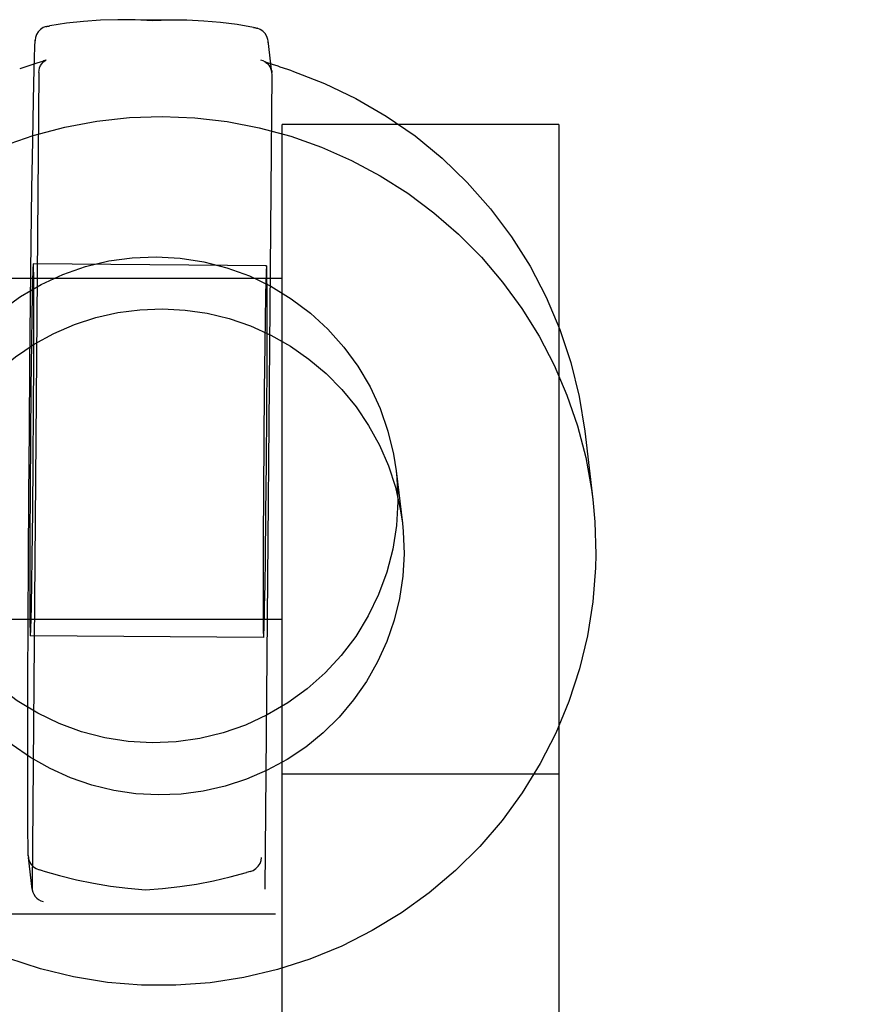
# Model space of a CAD drawing. Header units: inches. Extents: x 0 to 193, y 0 to 125.
# Tile 94 of 99: x 125.644 to 126.21, y 97.194 to 97.862. Entities that reach past the tile are written whole.
import ezdxf

# ---------------------------------------------------------------- set-up
doc = ezdxf.new("R2010")
doc.units = ezdxf.units.IN
doc.header["$LTSCALE"] = 10.63801
doc.header["$MEASUREMENT"] = 0
doc.linetypes.add('HIDDEN', pattern=[0.2, 0.1, -0.1])
doc.layers.add('DEFAULT_2', color=8, linetype='HIDDEN')

msp = doc.modelspace()

# ---------------------------------------------------------------- linework, layer by layer
at = {"layer": 'DEFAULT_2', "color": 8, "linetype": 'HIDDEN'}
for p, q in [((125.75182, 97.86127), (125.71622, 97.86155)), ((125.65452, 97.84764), (125.65451, 97.84721)), ((125.8125, 97.84597), (125.81243, 97.84724)), ((125.81499, 97.82573), (125.81243, 97.84724)), ((125.65566, 97.83199), (125.64412, 97.82834)), ((125.65795, 97.83272), (125.65566, 97.83199)), ((125.81909, 97.82997), (125.81539, 97.8312)), ((125.82054, 97.82949), (125.81909, 97.82997)), ((125.82566, 97.82779), (125.82054, 97.82949)), ((125.82835, 97.82689), (125.82566, 97.82779)), ((125.65707, 97.8257), (125.65247, 97.27369)), ((125.81046, 97.27245), (125.81506, 97.82447)), ((125.81506, 97.82447), (125.81499, 97.82572)), ((126.00941, 97.79061), (125.82191, 97.79061)), ((125.82191, 96.88061), (125.82191, 97.79061)), ((126.00941, 97.79061), (126.00941, 96.88061)), ((125.65194, 97.71062), (125.65243, 97.74727)), ((125.65148, 97.67047), (125.65194, 97.71062)), ((125.81132, 97.69487), (125.65333, 97.69612)), ((125.65339, 97.69589), (125.65333, 97.69611)), ((125.81138, 97.69464), (125.81132, 97.69487)), ((125.65368, 97.67931), (125.65359, 97.689)), ((125.81167, 97.67806), (125.81158, 97.68776)), ((125.82191, 97.68611), (125.43991, 97.68611)), ((125.65263, 97.67507), (125.65237, 97.66047)), ((125.65372, 97.66589), (125.65368, 97.67931)), ((125.81062, 97.67382), (125.81036, 97.65923)), ((125.81171, 97.66465), (125.81167, 97.67806)), ((125.65104, 97.62779), (125.65148, 97.67047)), ((125.65237, 97.66047), (125.65212, 97.6428)), ((125.65371, 97.64922), (125.65372, 97.66589)), ((125.8117, 97.64798), (125.81171, 97.66465)), ((125.81036, 97.65923), (125.81011, 97.64155)), ((125.65366, 97.62985), (125.65371, 97.64922)), ((125.81165, 97.62861), (125.8117, 97.64798)), ((125.65212, 97.6428), (125.65175, 97.61186)), ((125.81011, 97.64155), (125.80974, 97.61061)), ((125.65065, 97.58363), (125.65104, 97.62779)), ((125.6535, 97.59722), (125.65366, 97.62985)), ((125.81149, 97.59597), (125.81165, 97.62861)), ((125.65175, 97.61186), (125.65143, 97.57773)), ((125.80974, 97.61061), (125.80942, 97.57649)), ((125.65324, 97.56251), (125.6535, 97.59722)), ((125.81123, 97.56127), (125.81149, 97.59597)), ((125.65031, 97.53906), (125.65065, 97.58363)), ((126.02684, 97.58275), (126.03236, 97.53642)), ((125.65143, 97.57773), (125.65118, 97.54302)), ((125.80942, 97.57649), (125.80917, 97.54178)), ((125.65292, 97.52838), (125.65324, 97.56251)), ((125.81091, 97.52714), (125.81123, 97.56127)), ((125.89913, 97.55578), (125.90334, 97.52044)), ((125.65118, 97.54302), (125.65102, 97.51039)), ((125.80917, 97.54178), (125.80901, 97.50914)), ((125.65002, 97.49518), (125.65031, 97.53906)), ((125.65256, 97.49744), (125.65292, 97.52838)), ((125.81055, 97.4962), (125.81091, 97.52714)), ((125.65102, 97.51039), (125.65096, 97.49102)), ((125.80901, 97.50914), (125.80895, 97.48978)), ((125.6498, 97.45305), (125.65002, 97.49518)), ((125.6523, 97.47977), (125.65256, 97.49744)), ((125.81029, 97.47853), (125.81055, 97.4962)), ((125.65096, 97.49102), (125.65096, 97.47435)), ((125.80895, 97.48978), (125.80895, 97.4731)), ((125.65205, 97.46517), (125.6523, 97.47977)), ((125.65096, 97.47435), (125.651, 97.46093)), ((125.80895, 97.4731), (125.80899, 97.45969)), ((125.651, 97.46093), (125.65108, 97.45124)), ((125.80899, 97.45969), (125.80907, 97.45)), ((125.82191, 97.45511), (125.43991, 97.45511)), ((125.64965, 97.41371), (125.6498, 97.45305)), ((125.65129, 97.44435), (125.65135, 97.44413)), ((125.80934, 97.44288), (125.65135, 97.44412)), ((125.80928, 97.44311), (125.80934, 97.44288)), ((125.64958, 97.3781), (125.64965, 97.41371)), ((125.64958, 97.34709), (125.64958, 97.3781)), ((125.82191, 97.35061), (126.00941, 97.35061)), ((125.64991, 97.2952), (125.64991, 97.29494)), ((125.64991, 97.29494), (125.64998, 97.29395)), ((125.65254, 97.27243), (125.64998, 97.29395)), ((125.65982, 97.28484), (125.6574, 97.28553)), ((125.80023, 97.2844), (125.79781, 97.28376)), ((125.65247, 97.27369), (125.65254, 97.27243)), ((124.75366, 97.25561), (126.75366, 97.25561))]:
    msp.add_line(p, q, dxfattribs=at)
for points in [[(125.71619, 97.86155), (125.71059, 97.86154), (125.69893, 97.86118), (125.68738, 97.86037), (125.67593, 97.85911), (125.66459, 97.85741)], [(125.73415, 97.86087), (125.72233, 97.86144), (125.71619, 97.86155)], [(125.75185, 97.86127), (125.74581, 97.86125), (125.73415, 97.86087)], [(125.80258, 97.85632), (125.79145, 97.8582), (125.7802, 97.85964), (125.76884, 97.86063), (125.75737, 97.86117), (125.75185, 97.86127)], [(125.66216, 97.85691), (125.66008, 97.85615), (125.65822, 97.85495), (125.65666, 97.85338), (125.6555, 97.8515), (125.65477, 97.84941), (125.65452, 97.84764)], [(125.66216, 97.85691), (125.66258, 97.85701), (125.66299, 97.8571), (125.66341, 97.85719), (125.66382, 97.85727), (125.66421, 97.85735), (125.66459, 97.85741)], [(125.80259, 97.85633), (125.80296, 97.85625), (125.80335, 97.85617), (125.80375, 97.85609), (125.80417, 97.85599), (125.80458, 97.85589), (125.80499, 97.85579)], [(125.81243, 97.84724), (125.81227, 97.84817), (125.81157, 97.85027), (125.81043, 97.85217), (125.80891, 97.85377), (125.80706, 97.855), (125.80499, 97.85579)], [(125.65243, 97.74727), (125.65292, 97.77953), (125.65316, 97.79376), (125.6534, 97.80662), (125.65364, 97.81802), (125.65387, 97.82787), (125.6541, 97.8362), (125.65432, 97.84298), (125.65452, 97.84764)], [(125.65707, 97.8257), (125.6572, 97.82721), (125.65764, 97.82894), (125.65831, 97.83043), (125.6591, 97.83163), (125.65987, 97.83251), (125.66056, 97.83315), (125.66115, 97.8336), (125.66161, 97.8339), (125.66194, 97.83409), (125.66202, 97.83413)], [(125.66202, 97.83413), (125.66211, 97.83417), (125.66209, 97.83417), (125.6619, 97.83409), (125.66158, 97.83396), (125.66111, 97.83379), (125.66051, 97.83358), (125.65977, 97.83332), (125.65892, 97.83304), (125.65795, 97.83272)], [(125.81499, 97.82573), (125.81494, 97.82611), (125.81454, 97.82772), (125.81389, 97.82924), (125.81299, 97.83063), (125.81188, 97.83185), (125.81058, 97.83287), (125.80912, 97.83367), (125.80756, 97.83421)], [(125.8101, 97.83308), (125.81007, 97.83309), (125.81006, 97.83309), (125.81021, 97.83302), (125.81051, 97.83284), (125.81095, 97.83256), (125.81151, 97.83214), (125.81216, 97.83155), (125.81288, 97.83075), (125.81364, 97.82967), (125.81432, 97.82832), (125.81483, 97.82669), (125.81499, 97.82572)], [(125.81539, 97.8312), (125.81344, 97.83185), (125.81262, 97.83214), (125.81192, 97.83239), (125.81133, 97.8326), (125.81085, 97.83278), (125.81048, 97.83292), (125.81022, 97.83302), (125.8101, 97.83308)], [(125.82835, 97.82689), (125.85051, 97.81842), (125.87191, 97.8082), (125.89243, 97.79629), (125.91191, 97.78277), (125.93025, 97.76774), (125.94731, 97.75128), (125.96299, 97.7335), (125.97719, 97.71452), (125.98981, 97.69447), (126.00078, 97.67346), (126.01002, 97.65165), (126.01747, 97.62916), (126.02309, 97.60614), (126.02684, 97.58275)], [(125.63243, 97.7759), (125.65333, 97.78315), (125.67472, 97.7888), (125.69647, 97.79284), (125.71846, 97.79525), (125.74057, 97.796), (125.76267, 97.7951), (125.78465, 97.79254), (125.80637, 97.78835), (125.82771, 97.78254), (125.84855, 97.77516), (125.86878, 97.76624), (125.88829, 97.75582), (125.90696, 97.74398), (125.92468, 97.73077), (125.94136, 97.71628), (125.95691, 97.70058), (125.97123, 97.68375), (125.98425, 97.66591), (125.9959, 97.64713), (126.0061, 97.62754), (126.0148, 97.60724), (126.02195, 97.58635), (126.02752, 97.56498), (126.03146, 97.54325), (126.03236, 97.53642)], [(125.57145, 97.51675), (125.57096, 97.52142), (125.5703, 97.53757), (125.57123, 97.55371), (125.57374, 97.56968), (125.57781, 97.58532), (125.58338, 97.6005), (125.59043, 97.61505), (125.59887, 97.62885), (125.60862, 97.64175), (125.61959, 97.65365), (125.63168, 97.6644), (125.64477, 97.67393), (125.65873, 97.68213), (125.67342, 97.68893), (125.68871, 97.69425), (125.70445, 97.69806), (125.72041, 97.70029), (125.73666, 97.70097)], [(125.73666, 97.70097), (125.7529, 97.70003), (125.76882, 97.69755), (125.78449, 97.69349), (125.7997, 97.68793), (125.81427, 97.6809), (125.82809, 97.67249), (125.84101, 97.66276), (125.85292, 97.65181), (125.86369, 97.63975), (125.87324, 97.62669), (125.88144, 97.61276), (125.88824, 97.5981), (125.89357, 97.58284), (125.89738, 97.56713), (125.89913, 97.55579)], [(125.65333, 97.69611), (125.6533, 97.69605), (125.6532, 97.69514), (125.6531, 97.69316), (125.65299, 97.69014), (125.65287, 97.68609), (125.65263, 97.67507)], [(125.65359, 97.689), (125.65353, 97.69235), (125.65347, 97.69464), (125.65339, 97.69589)], [(125.81132, 97.69487), (125.81129, 97.6948), (125.81119, 97.6939), (125.81109, 97.69192), (125.81098, 97.6889), (125.81086, 97.68485), (125.81062, 97.67382)], [(125.81158, 97.68776), (125.81153, 97.6911), (125.81146, 97.69339), (125.81138, 97.69464)], [(125.57565, 97.48145), (125.57508, 97.48703), (125.57451, 97.50223), (125.57534, 97.51743), (125.57757, 97.53247), (125.58118, 97.54726), (125.58615, 97.56164), (125.59241, 97.57551), (125.59995, 97.58874), (125.60866, 97.60122), (125.61849, 97.61285), (125.62936, 97.62352), (125.64117, 97.63314), (125.65381, 97.64165), (125.66718, 97.64894), (125.68117, 97.65498), (125.69567, 97.65969), (125.71053, 97.66306), (125.72558, 97.66504), (125.74087, 97.66563)], [(125.74087, 97.66563), (125.75615, 97.6648), (125.77116, 97.66259), (125.78597, 97.65898), (125.80038, 97.65404), (125.81427, 97.64778), (125.82752, 97.64028), (125.84002, 97.63158), (125.85166, 97.62177), (125.86235, 97.61093), (125.87199, 97.59915), (125.88049, 97.58653), (125.8878, 97.57318), (125.89384, 97.55922), (125.89856, 97.54476), (125.90192, 97.52992), (125.90334, 97.52043)], [(125.89913, 97.55579), (125.89961, 97.55112), (125.90028, 97.53498), (125.89934, 97.51884), (125.89684, 97.50287), (125.89277, 97.48723), (125.88719, 97.47205), (125.88015, 97.4575), (125.87171, 97.4437), (125.86195, 97.43079), (125.85098, 97.4189), (125.83889, 97.40815), (125.82581, 97.39862), (125.81185, 97.39042), (125.79716, 97.38362), (125.78187, 97.3783), (125.76613, 97.37449), (125.75017, 97.37226), (125.73392, 97.37158)], [(126.03236, 97.53642), (126.03376, 97.52129), (126.03441, 97.49922)], [(125.90334, 97.52043), (125.90391, 97.51484), (125.90448, 97.49964), (125.90366, 97.48445), (125.90142, 97.4694), (125.89781, 97.45462), (125.89284, 97.44023), (125.88658, 97.42636), (125.87905, 97.41314), (125.87033, 97.40065), (125.8605, 97.38903), (125.84964, 97.37835), (125.83783, 97.36873), (125.82519, 97.36023), (125.81181, 97.35293), (125.79782, 97.3469), (125.78333, 97.34218), (125.76846, 97.33881), (125.75342, 97.33684), (125.73812, 97.33624)], [(125.73392, 97.37158), (125.71767, 97.37252), (125.70176, 97.375), (125.68608, 97.37905), (125.67088, 97.38461), (125.65631, 97.39164), (125.64248, 97.40006), (125.62956, 97.40979), (125.61765, 97.42074), (125.60688, 97.4328), (125.59734, 97.44585), (125.58914, 97.45979), (125.58233, 97.47445), (125.57701, 97.48971), (125.5732, 97.50542), (125.57145, 97.51675)], [(126.03441, 97.49922), (126.03419, 97.49013), (126.03237, 97.46702), (126.02873, 97.44413), (126.0233, 97.42159), (126.01611, 97.39955), (126.00721, 97.37813), (125.99665, 97.35749), (125.9845, 97.33773), (125.97082, 97.31899), (125.95571, 97.30138), (125.93926, 97.28501), (125.92158, 97.26998), (125.90276, 97.25639), (125.88294, 97.24432), (125.86222, 97.23384), (125.84074, 97.22502), (125.81864, 97.21791), (125.79604, 97.21256), (125.77309, 97.209), (125.74994, 97.20725), (125.72672, 97.20733), (125.70357, 97.20923), (125.68065, 97.21294), (125.6581, 97.21844), (125.63605, 97.22569)], [(125.73812, 97.33624), (125.72284, 97.33708), (125.70783, 97.33929), (125.69303, 97.34289), (125.67862, 97.34783), (125.66473, 97.35409), (125.65147, 97.36159), (125.63898, 97.37029), (125.62733, 97.3801), (125.61665, 97.39095), (125.607, 97.40272), (125.5985, 97.41534), (125.59119, 97.42869), (125.58516, 97.44265), (125.58043, 97.45711), (125.57707, 97.47195), (125.57565, 97.48145)], [(125.80934, 97.44288), (125.80937, 97.44295), (125.80946, 97.44385), (125.80957, 97.44583), (125.80968, 97.44885), (125.80979, 97.45291), (125.80991, 97.45794), (125.81004, 97.46393), (125.81029, 97.47853)], [(125.65135, 97.44413), (125.65138, 97.44419), (125.65147, 97.4451), (125.65158, 97.44708), (125.65169, 97.4501), (125.6518, 97.45415), (125.65205, 97.46517)], [(125.65108, 97.45124), (125.65114, 97.44789), (125.65121, 97.4456), (125.65129, 97.44435)], [(125.80907, 97.45), (125.80913, 97.44665), (125.8092, 97.44436), (125.80928, 97.44311)], [(125.64991, 97.29494), (125.64982, 97.30172), (125.64973, 97.31081), (125.64966, 97.32144), (125.64961, 97.33355), (125.64958, 97.34709)], [(125.64998, 97.29395), (125.65013, 97.29303), (125.65083, 97.29096), (125.65196, 97.2891), (125.65349, 97.28752), (125.65533, 97.28631), (125.6574, 97.28553)], [(125.80023, 97.2844), (125.80231, 97.28515), (125.80418, 97.28633), (125.80573, 97.28789), (125.8069, 97.28974), (125.80764, 97.29179), (125.8079, 97.29396)], [(125.65982, 97.28485), (125.67112, 97.28161), (125.68253, 97.2788), (125.69406, 97.27643), (125.7057, 97.27449), (125.71742, 97.273), (125.72925, 97.27197)], [(125.72925, 97.27197), (125.74091, 97.27281), (125.75248, 97.27412), (125.76396, 97.27587), (125.77535, 97.27807), (125.78664, 97.2807), (125.79781, 97.28376)], [(125.65254, 97.27243), (125.65259, 97.27205), (125.65299, 97.27044), (125.65364, 97.26892), (125.65454, 97.26753), (125.65565, 97.26631), (125.65695, 97.26529), (125.6584, 97.26449), (125.65997, 97.26395)]]:
    msp.add_lwpolyline(points, dxfattribs=at)

doc.saveas('drawing.dxf')
